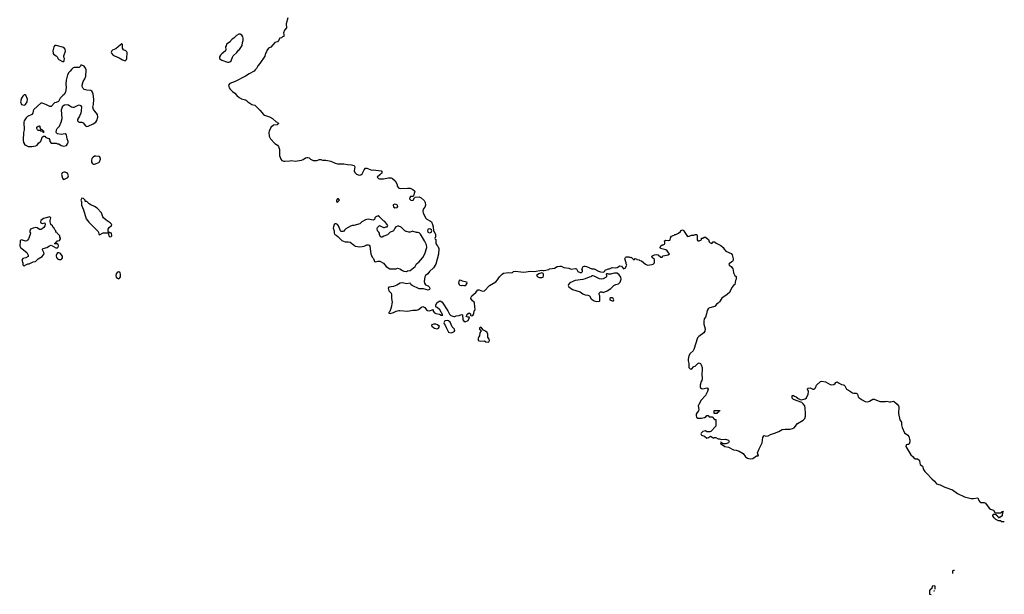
# Model space of a CAD drawing. Header units: inches. Extents: x 1980008 to 2252673, y 74414 to 260562.
# Tile 161 of 228: x 2161579 to 2176986, y 144315 to 153316. Entities that reach past the tile are written whole.
import ezdxf

# ---------------------------------------------------------------- set-up
doc = ezdxf.new("R2010")
doc.units = ezdxf.units.IN
doc.header["$MEASUREMENT"] = 0
for name, color, linetype in [('C1164', 7, 'Continuous'), ('C1165', 7, 'Continuous'), ('C1174', 7, 'Continuous'), ('C1175', 7, 'Continuous')]:
    doc.layers.add(name, color=color, linetype=linetype)

msp = doc.modelspace()

# ---------------------------------------------------------------- linework, layer by layer
at = {"layer": 'C1164', "color": 5, "elevation": 40}
for points in [[(2161738, 150000), (2161739, 149990), (2161747, 149970), (2161743, 149950), (2161715, 149885), (2161699, 149861), (2161690, 149853), (2161670, 149849), (2161610, 149869), (2161596, 149864), (2161586, 149854), (2161579, 149770), (2161594, 149750), (2161691, 149670), (2161712, 149630), (2161711, 149609), (2161674, 149586), (2161626, 149574), (2161612, 149550), (2161626, 149510), (2161630, 149474), (2161650, 149454), (2161666, 149470), (2161706, 149490), (2161730, 149492), (2161790, 149522), (2161826, 149530), (2161866, 149570), (2161930, 149605), (2161961, 149650), (2161959, 149670), (2161935, 149710), (2161938, 149722), (2161948, 149732), (2162006, 149750), (2162044, 149776), (2162070, 149782), (2162145, 149745), (2162170, 149742), (2162178, 149750), (2162186, 149770), (2162182, 149802), (2162170, 149806), (2162130, 149806), (2162126, 149810), (2162142, 149818), (2162146, 149830), (2162162, 149838), (2162170, 149854), (2162202, 149858), (2162216, 149884), (2162216, 149896), (2162206, 149910), (2162206, 149930), (2162166, 149970), (2162162, 149982), (2162146, 149990), (2162146, 150000)], [(2162805, 150000), (2162811, 149990), (2162819, 149959), (2162830, 149945), (2162885, 149975), (2162962, 149978), (2162969, 149991), (2162966, 150000)], [(2166499, 150000), (2166502, 149970), (2166512, 149952), (2166530, 149942), (2166558, 149918), (2166618, 149858), (2166670, 149837), (2166717, 149837), (2166750, 149831), (2166818, 149778), (2166831, 149771), (2166863, 149763), (2166890, 149759), (2166938, 149762), (2166969, 149771), (2167010, 149791), (2167031, 149791), (2167050, 149782), (2167058, 149770), (2167075, 149650), (2167097, 149597), (2167113, 149573), (2167132, 149530), (2167150, 149521), (2167191, 149531), (2167212, 149532), (2167270, 149502), (2167312, 149450), (2167370, 149416), (2167390, 149411), (2167470, 149412), (2167490, 149422), (2167530, 149411), (2167567, 149387), (2167590, 149378), (2167630, 149372), (2167650, 149382), (2167690, 149385), (2167768, 149450), (2167788, 149490), (2167808, 149510), (2167824, 149516), (2167889, 149591), (2167919, 149650), (2167949, 149750), (2167944, 149790), (2167915, 149850), (2167850, 149958), (2167830, 149975), (2167810, 149982), (2167790, 149982), (2167738, 149998), (2167736, 150000)], [(2166635, 150000), (2166630, 149998), (2166610, 149998), (2166608, 150000)], [(2167408, 150000), (2167374, 149986), (2167333, 149947), (2167275, 149925), (2167250, 149909), (2167230, 149908), (2167208, 149948), (2167208, 149970), (2167198, 149990), (2167188, 150000)], [(2168059, 150000), (2168075, 149975), (2168085, 149950), (2168084, 149916), (2168074, 149890), (2168078, 149878), (2168091, 149871), (2168091, 149810), (2168105, 149785), (2168122, 149770), (2168138, 149730), (2168135, 149645), (2168090, 149488), (2168056, 149430), (2167991, 149370), (2167964, 149336), (2167931, 149310), (2167918, 149290), (2167916, 149250), (2167906, 149214), (2167911, 149190), (2167930, 149165), (2167970, 149145), (2167985, 149130), (2167995, 149110), (2167991, 149090), (2167970, 149081), (2167900, 149100), (2167850, 149102), (2167830, 149098), (2167722, 149150), (2167698, 149170), (2167687, 149187), (2167630, 149181), (2167570, 149192), (2167534, 149190), (2167483, 149157), (2167430, 149139), (2167356, 149124), (2167347, 149110), (2167357, 149070), (2167391, 149030), (2167397, 149010), (2167398, 148950), (2167408, 148890), (2167394, 148806), (2167370, 148746), (2167354, 148730), (2167358, 148718), (2167374, 148714), (2167430, 148727), (2167472, 148748), (2167510, 148759), (2167530, 148762), (2167650, 148751), (2167730, 148765), (2167790, 148766), (2167822, 148778), (2167865, 148815), (2167890, 148822), (2167919, 148810), (2167947, 148770), (2167961, 148761), (2167990, 148757), (2168050, 148774), (2168051, 148750), (2168070, 148726), (2168090, 148716), (2168146, 148706), (2168174, 148690), (2168190, 148686), (2168198, 148690), (2168156, 148770), (2168110, 148809), (2168094, 148814), (2168089, 148829), (2168092, 148850), (2168110, 148887), (2168151, 148911), (2168170, 148906), (2168190, 148890), (2168277, 148757), (2168304, 148704), (2168323, 148683), (2168370, 148665), (2168390, 148665), (2168410, 148676), (2168456, 148684), (2168490, 148698), (2168510, 148692), (2168513, 148613), (2168534, 148590), (2168550, 148582), (2168595, 148605), (2168618, 148650), (2168610, 148658), (2168590, 148658), (2168568, 148668), (2168574, 148690), (2168589, 148710), (2168610, 148723), (2168620, 148720), (2168631, 148711), (2168631, 148690), (2168640, 148680), (2168650, 148676), (2168670, 148685), (2168684, 148710), (2168690, 148754), (2168708, 148772), (2168697, 148877), (2168689, 148889), (2168662, 148910), (2168639, 148950), (2168642, 148970), (2168655, 148990), (2168717, 149043), (2168741, 149079), (2168750, 149085), (2168770, 149085), (2168822, 149062), (2168850, 149067), (2168930, 149151), (2169029, 149210), (2169057, 149243), (2169085, 149290), (2169127, 149330), (2169150, 149344), (2169230, 149355), (2169270, 149351), (2169290, 149356), (2169308, 149372), (2169330, 149379), (2169470, 149362), (2169570, 149375), (2169630, 149371), (2169750, 149391), (2169770, 149385), (2169786, 149386), (2169857, 149403), (2169870, 149411), (2169910, 149421), (2169950, 149425), (2169990, 149450), (2170000, 149452)], [(2167716, 150000), (2167690, 149989), (2167670, 149989), (2167630, 149999), (2167628, 150000)], [(2167964, 150000), (2167968, 149988), (2167990, 149976), (2168010, 149981), (2168022, 149990), (2168025, 150000)]]:
    msp.add_lwpolyline(points, dxfattribs=at)
for points in [[(2162974, 149986), (2162971, 149950), (2162975, 149930), (2162990, 149915), (2163010, 149919), (2163021, 149930), (2163015, 149970)], [(2162190, 149665), (2162170, 149664), (2162148, 149630), (2162148, 149610), (2162155, 149590), (2162170, 149571), (2162190, 149559), (2162230, 149562), (2162241, 149570), (2162250, 149585), (2162249, 149610), (2162210, 149657)], [(2163130, 149368), (2163110, 149362), (2163104, 149356), (2163090, 149335), (2163084, 149310), (2163090, 149285), (2163110, 149265), (2163130, 149258), (2163148, 149270), (2163158, 149290), (2163158, 149330), (2163149, 149349)], [(2169750, 149349), (2169703, 149337), (2169666, 149310), (2169685, 149290), (2169710, 149279), (2169750, 149276), (2169770, 149282), (2169777, 149303), (2169773, 149330), (2169770, 149338)], [(2168530, 149146), (2168510, 149155), (2168490, 149146), (2168468, 149150), (2168449, 149190), (2168463, 149237), (2168470, 149242), (2168503, 149223), (2168550, 149217), (2168572, 149210), (2168576, 149190), (2168550, 149146)], [(2168090, 148548), (2168053, 148547), (2168030, 148538), (2168022, 148530), (2168030, 148514), (2168052, 148492), (2168070, 148482), (2168110, 148472), (2168130, 148482), (2168146, 148510), (2168116, 148536)], [(2168270, 148604), (2168230, 148598), (2168218, 148570), (2168222, 148550), (2168238, 148530), (2168250, 148494), (2168282, 148430), (2168290, 148422), (2168330, 148411), (2168370, 148425), (2168378, 148430), (2168388, 148450), (2168382, 148470), (2168345, 148505), (2168316, 148576), (2168290, 148599)], [(2168790, 148498), (2168784, 148496), (2168774, 148490), (2168774, 148470), (2168793, 148453), (2168793, 148433), (2168781, 148410), (2168776, 148364), (2168762, 148350), (2168752, 148330), (2168754, 148290), (2168790, 148278), (2168850, 148285), (2168874, 148270), (2168910, 148266), (2168918, 148270), (2168929, 148290), (2168924, 148310), (2168903, 148343), (2168905, 148390), (2168895, 148415), (2168870, 148439), (2168835, 148455), (2168806, 148490)]]:
    msp.add_lwpolyline(points, close=True, dxfattribs=at)
at = {"layer": 'C1165', "color": 5, "elevation": 40}
for points in [[(2165775, 153345), (2165751, 153250), (2165752, 153190), (2165721, 153150), (2165706, 153110), (2165712, 153088), (2165712, 153050), (2165690, 153046), (2165674, 153030), (2165650, 153028), (2165630, 152988), (2165611, 152969), (2165570, 152958), (2165510, 152888), (2165470, 152868), (2165447, 152833), (2165441, 152810), (2165425, 152790), (2165415, 152745), (2165338, 152630), (2165307, 152593), (2165285, 152550), (2165262, 152530), (2165250, 152508), (2165170, 152469), (2165111, 152429), (2164953, 152347), (2164870, 152315), (2164845, 152290), (2164858, 152250), (2164871, 152230), (2164911, 152190), (2164944, 152164), (2164976, 152130), (2165016, 152096), (2165050, 152075), (2165110, 152061), (2165130, 152051), (2165151, 152030), (2165210, 151987), (2165256, 151976), (2165338, 151898), (2165392, 151830), (2165410, 151818), (2165490, 151792), (2165534, 151770), (2165590, 151714), (2165614, 151710), (2165618, 151698), (2165634, 151690), (2165618, 151682), (2165610, 151668), (2165550, 151666), (2165510, 151626), (2165482, 151570), (2165478, 151550), (2165485, 151490), (2165505, 151450), (2165570, 151378), (2165611, 151351), (2165631, 151330), (2165645, 151285), (2165646, 151190), (2165665, 151130), (2165682, 151110), (2165710, 151101), (2165730, 151101), (2165805, 151105), (2165830, 151111), (2165890, 151098), (2165990, 151118), (2166014, 151126), (2166050, 151151), (2166070, 151158), (2166090, 151158), (2166111, 151151), (2166130, 151132), (2166170, 151111), (2166229, 151111), (2166270, 151125), (2166290, 151125), (2166317, 151117), (2166370, 151118), (2166450, 151102), (2166514, 151070), (2166550, 151058), (2166650, 151058), (2166710, 151046), (2166770, 151045), (2166811, 151031), (2166825, 151010), (2166814, 150950), (2166822, 150922), (2166850, 150894), (2166890, 150879), (2166916, 150884), (2166940, 150900), (2166970, 150965), (2166990, 150991), (2167012, 150990), (2167090, 150958), (2167110, 150965), (2167234, 150950), (2167252, 150930), (2167242, 150910), (2167212, 150888), (2167174, 150850), (2167194, 150830), (2167210, 150822), (2167270, 150822), (2167350, 150838), (2167390, 150838), (2167414, 150830), (2167452, 150790), (2167475, 150755), (2167485, 150730), (2167487, 150707), (2167510, 150676), (2167531, 150671), (2167650, 150679), (2167690, 150675), (2167730, 150656), (2167756, 150636), (2167761, 150630), (2167759, 150610), (2167742, 150558), (2167732, 150548), (2167695, 150545), (2167683, 150530), (2167681, 150510), (2167698, 150490), (2167710, 150485), (2167735, 150490), (2167755, 150525), (2167765, 150535), (2167830, 150539), (2167863, 150523), (2167910, 150482), (2167926, 150450), (2167927, 150410), (2167919, 150381), (2167894, 150346), (2167886, 150310), (2167891, 150291), (2167930, 150212), (2167951, 150191), (2168010, 150161), (2168021, 150150), (2168041, 150110), (2168051, 150070), (2168052, 150010), (2168059, 150000)], [(2162966, 150000), (2162964, 150004), (2162965, 150035), (2162980, 150060), (2163015, 150090), (2163022, 150110), (2162996, 150136), (2162930, 150176), (2162893, 150210), (2162881, 150230), (2162859, 150290), (2162790, 150364), (2162752, 150392), (2162694, 150414), (2162666, 150430), (2162630, 150466), (2162610, 150466), (2162606, 150470), (2162606, 150490), (2162576, 150516), (2162550, 150518), (2162534, 150490), (2162544, 150464), (2162545, 150410), (2162579, 150339), (2162618, 150198), (2162662, 150142), (2162799, 150010), (2162805, 150000)], [(2162146, 150000), (2162146, 150010), (2162130, 150026), (2162118, 150050), (2162103, 150063), (2162090, 150086), (2162068, 150108), (2162054, 150150), (2162054, 150170), (2162068, 150210), (2162050, 150228), (2161950, 150202), (2161912, 150170), (2161905, 150150), (2161912, 150132), (2161930, 150126), (2161970, 150132), (2161978, 150110), (2161975, 150085), (2161958, 150062), (2161930, 150038), (2161912, 150028), (2161890, 150028), (2161850, 150058), (2161830, 150062), (2161790, 150053), (2161750, 150033), (2161737, 150010), (2161738, 150000)], [(2167188, 150000), (2167178, 150010), (2167175, 150050), (2167180, 150060), (2167210, 150092), (2167270, 150062), (2167290, 150062), (2167308, 150072), (2167327, 150073), (2167338, 150090), (2167294, 150154), (2167270, 150166), (2167208, 150230), (2167190, 150242), (2167150, 150228), (2167138, 150210), (2167130, 150186), (2167120, 150180), (2167110, 150178), (2167030, 150189), (2166990, 150179), (2166932, 150148), (2166902, 150118), (2166810, 150094), (2166786, 150094), (2166757, 150083), (2166682, 150038), (2166660, 150020), (2166650, 150006), (2166635, 150000)], [(2166608, 150000), (2166598, 150010), (2166566, 150086), (2166550, 150110), (2166530, 150120), (2166510, 150119), (2166502, 150110), (2166487, 150070), (2166486, 150050), (2166498, 150010), (2166499, 150000)], [(2167628, 150000), (2167605, 150010), (2167550, 150066), (2167510, 150083), (2167490, 150083), (2167467, 150073), (2167447, 150053), (2167431, 150009), (2167408, 150000)], [(2167736, 150000), (2167730, 150006), (2167716, 150000)], [(2168025, 150000), (2168029, 150010), (2168023, 150023), (2168010, 150035), (2167990, 150039), (2167970, 150035), (2167965, 150030), (2167961, 150010), (2167964, 150000)]]:
    msp.add_lwpolyline(points, dxfattribs=at)
for points in [[(2165030, 153089), (2165010, 153089), (2164970, 153068), (2164931, 153029), (2164902, 153010), (2164882, 152990), (2164871, 152969), (2164814, 152930), (2164812, 152908), (2164802, 152890), (2164805, 152850), (2164798, 152830), (2164740, 152780), (2164721, 152759), (2164708, 152732), (2164708, 152708), (2164725, 152690), (2164741, 152681), (2164830, 152653), (2164850, 152651), (2164870, 152656), (2164886, 152674), (2164909, 152730), (2164922, 152750), (2164976, 152804), (2165002, 152838), (2165018, 152850), (2165058, 152910), (2165063, 152957), (2165078, 152990), (2165076, 153024), (2165070, 153046), (2165054, 153074)], [(2162150, 152909), (2162130, 152909), (2162111, 152890), (2162101, 152850), (2162097, 152830), (2162101, 152790), (2162110, 152776), (2162152, 152750), (2162172, 152730), (2162178, 152710), (2162190, 152692), (2162250, 152662), (2162270, 152662), (2162276, 152676), (2162278, 152710), (2162268, 152728), (2162268, 152750), (2162295, 152825), (2162293, 152853), (2162270, 152879)], [(2163178, 152938), (2163170, 152938), (2163159, 152921), (2163081, 152859), (2163030, 152839), (2163021, 152830), (2163012, 152808), (2163016, 152790), (2163030, 152771), (2163062, 152750), (2163138, 152718), (2163187, 152687), (2163230, 152672), (2163248, 152690), (2163254, 152706), (2163260, 152800), (2163258, 152810), (2163238, 152830), (2163206, 152846), (2163188, 152870), (2163187, 152927)], [(2162550, 152606), (2162538, 152602), (2162533, 152587), (2162512, 152568), (2162430, 152569), (2162417, 152563), (2162390, 152538), (2162370, 152508), (2162350, 152488), (2162327, 152450), (2162308, 152370), (2162303, 152310), (2162308, 152252), (2162297, 152183), (2162274, 152146), (2162252, 152130), (2162210, 152088), (2162184, 152036), (2162150, 152018), (2162126, 152014), (2162070, 151958), (2162050, 151958), (2161989, 151989), (2161930, 152009), (2161910, 152008), (2161802, 151910), (2161792, 151890), (2161786, 151850), (2161771, 151829), (2161703, 151797), (2161680, 151780), (2161650, 151734), (2161642, 151710), (2161651, 151590), (2161640, 151550), (2161635, 151430), (2161638, 151390), (2161654, 151366), (2161654, 151354), (2161666, 151354), (2161712, 151332), (2161770, 151332), (2161830, 151342), (2161850, 151352), (2161876, 151384), (2161910, 151414), (2161927, 151453), (2161930, 151474), (2161950, 151494), (2161970, 151494), (2161990, 151472), (2162037, 151457), (2162052, 151430), (2162052, 151410), (2162070, 151382), (2162150, 151382), (2162170, 151372), (2162190, 151371), (2162227, 151347), (2162270, 151335), (2162310, 151347), (2162329, 151370), (2162336, 151390), (2162336, 151410), (2162321, 151450), (2162314, 151514), (2162290, 151529), (2162230, 151519), (2162170, 151528), (2162149, 151550), (2162153, 151590), (2162165, 151610), (2162204, 151650), (2162229, 151710), (2162244, 151770), (2162235, 151905), (2162256, 151964), (2162278, 151982), (2162330, 151986), (2162350, 151978), (2162390, 151951), (2162410, 151945), (2162430, 151946), (2162486, 151974), (2162510, 151981), (2162531, 151971), (2162546, 151950), (2162543, 151890), (2162535, 151850), (2162517, 151803), (2162485, 151750), (2162485, 151730), (2162497, 151717), (2162510, 151711), (2162550, 151712), (2162570, 151702), (2162610, 151651), (2162630, 151641), (2162650, 151646), (2162730, 151683), (2162769, 151710), (2162785, 151735), (2162804, 151790), (2162795, 151830), (2162735, 151910), (2162725, 151945), (2162734, 151990), (2162739, 152070), (2162729, 152150), (2162720, 152180), (2162710, 152194), (2162690, 152209), (2162630, 152213), (2162590, 152225), (2162570, 152239), (2162556, 152270), (2162555, 152290), (2162572, 152348), (2162599, 152390), (2162613, 152430), (2162619, 152530), (2162610, 152558), (2162590, 152586)], [(2161650, 152139), (2161630, 152119), (2161610, 152089), (2161593, 152030), (2161610, 151987), (2161650, 151976), (2161670, 151985), (2161694, 152030), (2161702, 152070), (2161674, 152134), (2161670, 152138)], [(2161910, 151594), (2161930, 151594), (2161938, 151578), (2161953, 151573), (2161954, 151550), (2161950, 151546), (2161942, 151562), (2161910, 151568), (2161898, 151578), (2161870, 151582), (2161858, 151590), (2161849, 151610), (2161849, 151630), (2161866, 151650), (2161890, 151654), (2161894, 151650), (2161894, 151630)], [(2162770, 151179), (2162750, 151176), (2162730, 151165), (2162710, 151142), (2162702, 151110), (2162704, 151084), (2162711, 151070), (2162730, 151054), (2162750, 151055), (2162790, 151068), (2162819, 151081), (2162830, 151091), (2162841, 151130), (2162839, 151159), (2162830, 151175)], [(2162290, 150929), (2162270, 150929), (2162245, 150915), (2162232, 150890), (2162250, 150834), (2162260, 150820), (2162270, 150812), (2162290, 150822), (2162335, 150845), (2162342, 150870), (2162328, 150910)], [(2166570, 150509), (2166550, 150509), (2166536, 150490), (2166538, 150470), (2166550, 150458), (2166570, 150471), (2166584, 150490)], [(2167450, 150426), (2167424, 150416), (2167421, 150410), (2167426, 150386), (2167450, 150367), (2167484, 150376), (2167495, 150390), (2167489, 150410), (2167470, 150423)]]:
    msp.add_lwpolyline(points, close=True, dxfattribs=at)
at = {"layer": 'C1174', "color": 5, "elevation": 40}
for points in [[(2170000, 149452), (2170030, 149457), (2170054, 149454), (2170095, 149435), (2170170, 149425), (2170210, 149410), (2170278, 149418), (2170291, 149411), (2170314, 149370), (2170350, 149358), (2170370, 149358), (2170388, 149370), (2170388, 149390), (2170378, 149410), (2170380, 149420), (2170398, 149450), (2170410, 149456), (2170430, 149456), (2170451, 149451), (2170530, 149411), (2170570, 149411), (2170635, 149375), (2170665, 149365), (2170710, 149362), (2170728, 149372), (2170738, 149390), (2170750, 149398), (2170792, 149412), (2170808, 149412), (2170850, 149432), (2170910, 149431), (2170930, 149436), (2170970, 149459), (2170994, 149454), (2171030, 149411), (2171056, 149424), (2171078, 149470), (2171069, 149490), (2171068, 149508), (2171049, 149570), (2171058, 149590), (2171070, 149602), (2171110, 149602), (2171130, 149592), (2171150, 149594), (2171190, 149554), (2171202, 149558), (2171210, 149574), (2171230, 149572), (2171238, 149558), (2171270, 149552), (2171282, 149542), (2171310, 149538), (2171370, 149485), (2171390, 149476), (2171410, 149471), (2171470, 149479), (2171492, 149488), (2171510, 149505), (2171514, 149530), (2171510, 149558), (2171478, 149590), (2171470, 149611), (2171510, 149631), (2171550, 149636), (2171570, 149631), (2171610, 149598), (2171630, 149598), (2171650, 149616), (2171725, 149635), (2171748, 149650), (2171737, 149657), (2171710, 149694), (2171690, 149709), (2171608, 149730), (2171602, 149750), (2171610, 149774), (2171630, 149792), (2171650, 149792), (2171670, 149802), (2171675, 149810), (2171675, 149835), (2171668, 149850), (2171670, 149854), (2171690, 149862), (2171730, 149858), (2171750, 149862), (2171758, 149870), (2171763, 149897), (2171776, 149924), (2171818, 149942), (2171830, 149952), (2171847, 149953), (2171890, 149972), (2171917, 150000)], [(2171978, 150000), (2172030, 149922), (2172056, 149924), (2172090, 149942), (2172130, 149942), (2172149, 149951), (2172174, 149950), (2172182, 149930), (2172178, 149870), (2172190, 149852), (2172210, 149852), (2172246, 149870), (2172246, 149890), (2172250, 149894), (2172270, 149894), (2172288, 149912), (2172310, 149912), (2172355, 149875), (2172370, 149834), (2172381, 149821), (2172410, 149812), (2172430, 149834), (2172450, 149834), (2172476, 149816), (2172550, 149781), (2172585, 149750), (2172602, 149722), (2172630, 149692), (2172710, 149652), (2172730, 149632), (2172746, 149570), (2172745, 149550), (2172731, 149529), (2172678, 149490), (2172680, 149480), (2172682, 149470), (2172711, 149451), (2172736, 149416), (2172746, 149390), (2172751, 149351), (2172771, 149311), (2172790, 149294), (2172792, 149270), (2172791, 149250), (2172778, 149230), (2172771, 149170), (2172747, 149153), (2172721, 149120), (2172694, 149066), (2172690, 149049), (2172650, 149009), (2172567, 148953), (2172530, 148898), (2172510, 148878), (2172481, 148859), (2172462, 148830), (2172450, 148822), (2172363, 148797), (2172351, 148789), (2172337, 148763), (2172327, 148710), (2172310, 148658), (2172291, 148629), (2172283, 148590), (2172286, 148546), (2172305, 148475), (2172302, 148438), (2172285, 148410), (2172204, 148356), (2172186, 148334), (2172130, 148150), (2172116, 148130), (2172070, 148089), (2172048, 148050), (2172039, 148001), (2172039, 147970), (2172048, 147930), (2172048, 147888), (2172051, 147870), (2172070, 147847), (2172090, 147843), (2172130, 147886), (2172150, 147891), (2172190, 147931), (2172210, 147942), (2172230, 147932), (2172245, 147910), (2172258, 147870), (2172261, 147830), (2172254, 147770), (2172256, 147690), (2172253, 147667), (2172243, 147650), (2172226, 147590), (2172226, 147566), (2172232, 147550), (2172250, 147538), (2172270, 147536), (2172330, 147552), (2172344, 147544), (2172351, 147530), (2172343, 147490), (2172311, 147430), (2172245, 147355), (2172204, 147290), (2172197, 147270), (2172208, 147210), (2172203, 147190), (2172179, 147161), (2172165, 147135), (2172163, 147110), (2172170, 147092), (2172192, 147072), (2172250, 147074), (2172270, 147082), (2172296, 147084), (2172322, 147098), (2172330, 147114), (2172350, 147114), (2172370, 147094), (2172413, 147093), (2172450, 147054), (2172470, 147054), (2172474, 147050), (2172474, 146950), (2172393, 146867), (2172380, 146860), (2172350, 146858), (2172330, 146862), (2172310, 146874), (2172270, 146868), (2172241, 146839), (2172238, 146830), (2172246, 146806), (2172294, 146794), (2172330, 146762), (2172358, 146770), (2172390, 146794), (2172417, 146777), (2172430, 146762), (2172448, 146772), (2172470, 146772), (2172510, 146752), (2172530, 146751), (2172560, 146740), (2172623, 146743), (2172672, 146732), (2172682, 146710), (2172670, 146686), (2172627, 146673), (2172593, 146673), (2172578, 146678), (2172570, 146688), (2172550, 146698), (2172545, 146690), (2172550, 146674), (2172579, 146659), (2172612, 146630), (2172670, 146619), (2172750, 146580), (2172793, 146573), (2172838, 146558), (2172899, 146519), (2172937, 146470), (2172970, 146450), (2173010, 146435), (2173050, 146442), (2173110, 146483), (2173130, 146482), (2173146, 146490), (2173135, 146495), (2173126, 146530), (2173150, 146593), (2173196, 146690), (2173210, 146772), (2173222, 146798), (2173230, 146803), (2173254, 146794), (2173290, 146798), (2173330, 146820), (2173390, 146837), (2173457, 146863), (2173510, 146895), (2173556, 146904), (2173636, 146904), (2173670, 146910), (2173696, 146924), (2173750, 146990), (2173837, 147043), (2173864, 147070), (2173874, 147106), (2173876, 147150), (2173872, 147232), (2173863, 147270), (2173841, 147301), (2173820, 147320), (2173690, 147366), (2173666, 147390), (2173666, 147430), (2173690, 147431), (2173701, 147421), (2173730, 147411), (2173761, 147381), (2173790, 147365), (2173810, 147361), (2173870, 147375), (2173890, 147391), (2173919, 147450), (2173921, 147490), (2173909, 147530), (2173914, 147546), (2173950, 147550), (2173990, 147530), (2174010, 147530), (2174023, 147537), (2174033, 147547), (2174050, 147591), (2174110, 147651), (2174130, 147656), (2174190, 147644), (2174263, 147603), (2174290, 147595), (2174320, 147600), (2174342, 147618), (2174350, 147631), (2174370, 147641), (2174404, 147624), (2174440, 147600), (2174470, 147596), (2174482, 147590), (2174490, 147582), (2174515, 147530), (2174550, 147515), (2174610, 147471), (2174630, 147464), (2174670, 147467), (2174681, 147461), (2174690, 147451), (2174702, 147410), (2174715, 147395), (2174763, 147363), (2174810, 147338), (2174850, 147332), (2174879, 147341), (2174930, 147371), (2174949, 147371), (2175038, 147338), (2175070, 147333), (2175125, 147335), (2175150, 147341), (2175190, 147331), (2175210, 147331), (2175250, 147339), (2175270, 147331), (2175310, 147296), (2175330, 147266), (2175335, 147250), (2175333, 147150), (2175354, 147050), (2175375, 147010), (2175377, 146970), (2175388, 146928), (2175427, 146847), (2175476, 146810), (2175490, 146785), (2175503, 146743), (2175510, 146730), (2175510, 146706), (2175496, 146670), (2175490, 146662), (2175470, 146662), (2175450, 146655), (2175444, 146630), (2175522, 146502), (2175558, 146470), (2175570, 146452), (2175590, 146438), (2175630, 146439), (2175650, 146423), (2175659, 146410), (2175663, 146370), (2175670, 146351), (2175705, 146325), (2175723, 146270), (2175741, 146241), (2175774, 146210), (2175850, 146123), (2175892, 146090), (2175925, 146045), (2175984, 146030), (2176056, 145996), (2176176, 145950), (2176255, 145895), (2176363, 145843), (2176470, 145814), (2176506, 145814), (2176570, 145825), (2176586, 145786), (2176603, 145763), (2176616, 145756), (2176670, 145755), (2176690, 145745), (2176747, 145667), (2176770, 145651), (2176815, 145635), (2176838, 145598), (2176850, 145594), (2176930, 145594), (2176942, 145598), (2176946, 145610), (2176974, 145610), (2176958, 145602), (2176953, 145547), (2176933, 145527), (2176918, 145522), (2176910, 145506), (2176902, 145522), (2176887, 145527), (2176882, 145542), (2176866, 145550), (2176862, 145562), (2176850, 145566), (2176810, 145566), (2176802, 145550), (2176802, 145542), (2176813, 145533), (2176818, 145518), (2176830, 145514), (2176850, 145492), (2176890, 145474), (2176930, 145474), (2176938, 145458), (2176950, 145454), (2176986, 145454)], [(2176209, 144686), (2176190, 144686), (2176178, 144682), (2176174, 144670), (2176174, 144641)], [(2175890, 144446), (2175858, 144442), (2175853, 144407), (2175838, 144402), (2175833, 144387), (2175818, 144382), (2175814, 144370), (2175814, 144330), (2175818, 144318), (2175840, 144315)], [(2175886, 144364), (2175887, 144373), (2175893, 144375)], [(2175906, 144394), (2175906, 144430), (2175902, 144442), (2175890, 144446)]]:
    msp.add_lwpolyline(points, dxfattribs=at)
for points in [[(2170888, 149348), (2170858, 149342), (2170830, 149328), (2170788, 149328), (2170776, 149336), (2170764, 149336), (2170754, 149330), (2170762, 149310), (2170762, 149290), (2170757, 149283), (2170710, 149259), (2170686, 149254), (2170650, 149257), (2170570, 149298), (2170550, 149306), (2170530, 149306), (2170514, 149290), (2170490, 149284), (2170430, 149257), (2170390, 149246), (2170270, 149229), (2170190, 149193), (2170167, 149170), (2170163, 149150), (2170171, 149130), (2170230, 149091), (2170350, 149053), (2170390, 149024), (2170426, 149005), (2170470, 149003), (2170493, 148993), (2170524, 148944), (2170570, 148911), (2170610, 148901), (2170650, 148905), (2170658, 148910), (2170658, 148990), (2170646, 149010), (2170646, 149030), (2170670, 149051), (2170690, 149051), (2170710, 149042), (2170773, 149067), (2170830, 149105), (2170875, 149150), (2170910, 149167), (2170950, 149179), (2170976, 149204), (2170989, 149250), (2170985, 149285), (2170960, 149320), (2170930, 149348)], [(2170850, 148958), (2170830, 148958), (2170814, 148950), (2170814, 148930), (2170850, 148912), (2170870, 148914), (2170875, 148930), (2170866, 148950)], [(2172447, 147147), (2172447, 147193), (2172533, 147193), (2172530, 147186), (2172518, 147182), (2172510, 147166), (2172498, 147162), (2172490, 147148)]]:
    msp.add_lwpolyline(points, close=True, dxfattribs=at)
at = {"layer": 'C1175', "color": 5, "elevation": 40}
msp.add_lwpolyline([(2171917, 150000), (2171930, 150014), (2171940, 150020), (2171950, 150022), (2171970, 150012), (2171978, 150000)], dxfattribs=at)

doc.saveas('drawing.dxf')
